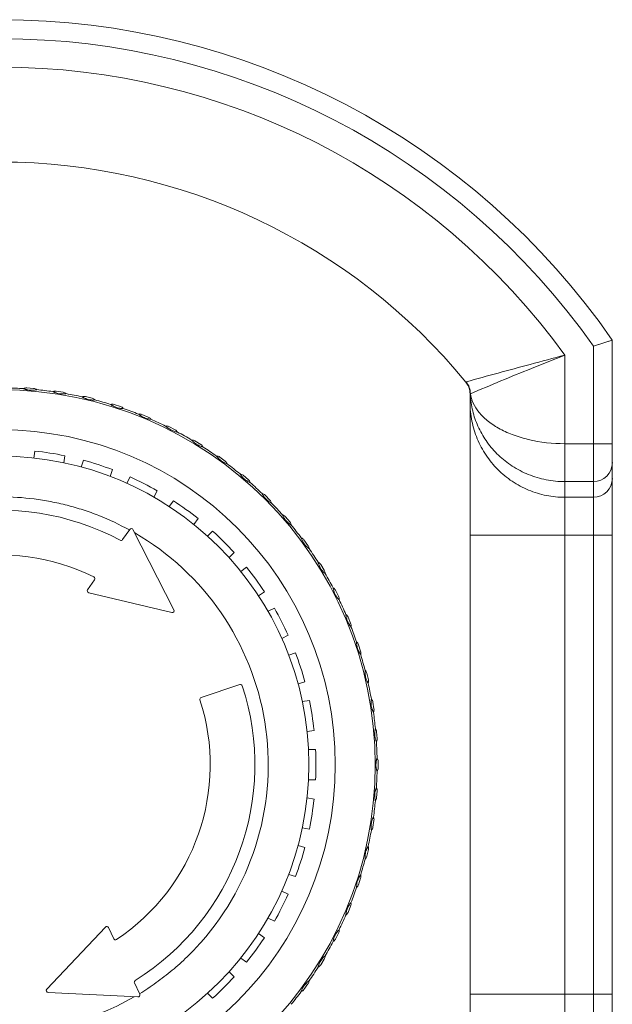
# Model space of a CAD drawing. Extents: x 4773 to 8448, y 27273 to 31291.
# Tile 45 of 99: x 5678 to 5709, y 28789 to 28841. Entities that reach past the tile are written whole.
import ezdxf

# ---------------------------------------------------------------- set-up
doc = ezdxf.new("R2010")
doc.units = 0
doc.header["$LTSCALE"] = 7.5
doc.header["$MEASUREMENT"] = 0
doc.layers.get('0').update_dxf_attribs({"linetype": 'CONTINUOUS', "lineweight": 18})

msp = doc.modelspace()

# ---------------------------------------------------------------- linework, layer by layer
at = {"linetype": 'Continuous'}
for p, q in [((5709.426, 28823.824), (5708.426, 28823.509)), ((5708.426, 28779.395), (5708.426, 28823.509)), ((5709.426, 28779.08), (5709.426, 28823.824)), ((5706.926, 28779.876), (5706.926, 28823.027)), ((5701.704, 28821.613), (5701.704, 28821.614)), ((5701.704, 28821.613), (5701.809, 28821.453)), ((5701.704, 28821.612), (5701.704, 28821.613)), ((5701.717, 28821.596), (5701.704, 28821.612)), ((5678.917, 28821.276), (5678.559, 28821.305)), ((5680.467, 28821.079), (5680.112, 28821.135)), ((5701.926, 28781.92), (5701.926, 28820.984)), ((5701.931, 28821.019), (5701.931, 28821.022)), ((5681.997, 28820.76), (5681.647, 28820.844)), ((5683.497, 28820.322), (5683.155, 28820.433)), ((5684.958, 28819.768), (5684.626, 28819.906)), ((5686.371, 28819.101), (5686.051, 28819.264)), ((5687.727, 28818.325), (5687.421, 28818.513)), ((5706.926, 28818.363), (5709.426, 28818.363)), ((5678.925, 28817.607), (5678.984, 28817.978)), ((5680.564, 28817.728), (5680.505, 28817.357)), ((5681.431, 28817.135), (5681.547, 28817.492)), ((5689.019, 28817.446), (5688.728, 28817.657)), ((5683.069, 28816.998), (5682.953, 28816.64)), ((5683.832, 28816.276), (5684.002, 28816.611)), ((5690.237, 28816.467), (5689.964, 28816.701)), ((5708.426, 28816.365), (5706.926, 28816.365)), ((5685.428, 28815.884), (5685.258, 28815.55)), ((5686.069, 28815.053), (5686.29, 28815.356)), ((5691.375, 28815.396), (5691.121, 28815.65)), ((5708.426, 28815.539), (5706.926, 28815.539)), ((5687.584, 28814.416), (5687.363, 28814.112)), ((5692.425, 28814.239), (5692.192, 28814.512)), ((5683.983, 28813.851), (5683.607, 28813.312)), ((5686.316, 28809.613), (5684.155, 28813.838)), ((5688.087, 28813.494), (5688.353, 28813.759)), ((5693.381, 28813.003), (5693.17, 28813.294)), ((5701.926, 28813.541), (5709.426, 28813.541)), ((5689.484, 28812.628), (5689.219, 28812.363)), ((5689.837, 28811.639), (5690.14, 28811.86)), ((5694.238, 28811.696), (5694.05, 28812.003)), ((5682.133, 28811.2), (5681.76, 28810.666)), ((5691.081, 28810.565), (5690.777, 28810.344)), ((5694.989, 28810.326), (5694.826, 28810.646)), ((5681.819, 28810.512), (5686.204, 28809.47)), ((5691.274, 28809.533), (5691.609, 28809.703)), ((5695.63, 28808.901), (5695.493, 28809.233)), ((5692.335, 28808.278), (5692.001, 28808.107)), ((5696.158, 28807.43), (5696.047, 28807.772)), ((5692.365, 28807.228), (5692.722, 28807.344)), ((5696.485, 28806.272), (5696.568, 28805.923)), ((5689.791, 28805.673), (5687.75, 28804.99)), ((5693.217, 28805.822), (5692.859, 28805.706)), ((5693.082, 28804.781), (5693.452, 28804.84)), ((5696.803, 28804.742), (5696.859, 28804.387)), ((5693.703, 28803.259), (5693.332, 28803.201)), ((5697.001, 28803.192), (5697.029, 28802.834)), ((5693.407, 28802.252), (5693.782, 28802.252)), ((5697.076, 28801.631), (5697.076, 28801.272)), ((5693.782, 28800.652), (5693.407, 28800.652)), ((5693.332, 28799.703), (5693.703, 28799.644)), ((5697.029, 28800.07), (5697.001, 28799.711)), ((5693.452, 28798.064), (5693.082, 28798.123)), ((5696.859, 28798.516), (5696.803, 28798.161)), ((5692.859, 28797.197), (5693.217, 28797.081)), ((5696.568, 28796.981), (5696.485, 28796.631)), ((5692.722, 28795.559), (5692.365, 28795.675)), ((5696.158, 28795.473), (5696.047, 28795.131)), ((5692.001, 28794.796), (5692.335, 28794.626)), ((5695.63, 28794.002), (5695.493, 28793.67)), ((5682.701, 28792.901), (5679.607, 28789.625)), ((5691.609, 28793.2), (5691.274, 28793.371)), ((5683.14, 28792.285), (5682.864, 28792.875)), ((5690.777, 28792.559), (5691.081, 28792.338)), ((5694.989, 28792.577), (5694.826, 28792.257)), ((5690.14, 28791.044), (5689.837, 28791.265)), ((5694.238, 28791.207), (5694.05, 28790.901)), ((5689.219, 28790.541), (5689.484, 28790.275)), ((5684.496, 28789.389), (5684.232, 28789.953)), ((5693.381, 28789.9), (5693.17, 28789.609)), ((5679.674, 28789.456), (5684.414, 28789.215)), ((5688.353, 28789.144), (5688.087, 28789.41)), ((5701.926, 28789.363), (5709.426, 28789.363))]:
    msp.add_line(p, q, dxfattribs=at)
msp.add_lwpolyline([(5709.242, 28823.766), (5709.023, 28823.697), (5708.426, 28823.509)], dxfattribs=at)
for radius in [19.75, 17.643]:
    msp.add_circle((5677.176, 28801.452), radius, dxfattribs=at)
for centre, radius, start, end in [((5677.176, 28801.452), 39.25, 34.7491, 145.2509), ((5677.176, 28801.452), 38.25, 35.215, 144.785), ((5677.176, 28801.452), 36.75, 35.9506, 144.0494), ((5677.176, 28801.452), 31.75, 39.4184, 140.5816), ((5700.937, 28820.983), 0.993, 38.1868, 39.4546), ((5700.94, 28820.989), 1.004, 0.1442, 39.2759), ((5700.926, 28820.984), 1, 0, 37.7771), ((5700.932, 28820.977), 1, 2.4027, 38.2528), ((5700.931, 28820.979), 1.001, 33.4405, 38.183), ((5700.93, 28820.978), 1.002, 27.1342, 33.4446), ((5677.176, 28801.452), 19.85, 86.5101, 88.9899), ((5678.535, 28821.005), 0.3, 85.5, 120.0955), ((5678.809, 28822.208), 1.033, 262.3612, 270.89), ((5678.893, 28820.977), 0.3, 50.9045, 85.5), ((5677.176, 28801.452), 19.85, 82.0101, 84.4899), ((5680.065, 28820.839), 0.3, 81, 115.5955), ((5680.431, 28822.005), 1.021, 260.4292, 268.12), ((5680.42, 28820.782), 0.3, 46.4045, 81), ((5677.176, 28801.452), 19.85, 77.5101, 79.9899), ((5706.666, 28821.23), 4.74, 182.5126, 182.9728), ((5706.663, 28821.23), 4.736, 182.9733, 184.9007), ((5702.993, 28820.908), 1.053, 175.4832, 184.5365), ((5702.015, 28821.045), 0.0895, 214.8724, 216.9154), ((5681.577, 28820.552), 0.3, 76.5, 111.0955), ((5682.033, 28821.686), 1.021, 255.9292, 263.62), ((5681.927, 28820.468), 0.3, 41.9045, 76.5), ((5677.176, 28801.452), 19.85, 73.0101, 75.4899), ((5683.062, 28820.148), 0.3, 72, 106.5955), ((5683.606, 28821.242), 1.021, 251.4292, 259.12), ((5683.404, 28820.037), 0.3, 37.4045, 72), ((5677.176, 28801.452), 19.85, 68.5101, 70.9899), ((5684.511, 28819.629), 0.3, 67.5, 102.0955), ((5685.139, 28820.677), 1.021, 246.9292, 254.62), ((5684.843, 28819.491), 0.3, 32.9045, 67.5), ((5677.176, 28801.452), 19.85, 64.0101, 66.4899), ((5685.915, 28818.997), 0.3, 63, 97.5955), ((5686.623, 28819.993), 1.021, 242.4292, 250.12), ((5686.235, 28818.834), 0.3, 28.4045, 63), ((5677.176, 28801.452), 19.85, 59.5101, 61.9899), ((5687.264, 28818.257), 0.3, 58.5, 93.0955), ((5688.048, 28819.195), 1.021, 237.9292, 245.62), ((5687.57, 28818.07), 0.3, 23.9045, 58.5), ((5677.176, 28801.452), 16.625, 78.2418, 83.7582), ((5677.176, 28801.452), 19.85, 55.0101, 57.4899), ((5677.176, 28801.452), 16.25, 0.1017, 0), ((5677.176, 28801.452), 16.625, 69.2418, 74.7582), ((5688.552, 28817.414), 0.3, 54, 88.5955), ((5689.407, 28818.287), 1.021, 233.4292, 241.12), ((5688.842, 28817.203), 0.3, 19.4045, 54), ((5677.176, 28801.452), 19.85, 50.5101, 52.9899), ((5708.427, 28817.365), 1, 269.9716, 359.9652), ((5689.769, 28816.472), 0.3, 49.5, 84.0955), ((5677.176, 28801.452), 16.625, 60.2418, 65.7582), ((5690.69, 28817.275), 1.021, 228.9292, 236.62), ((5690.042, 28816.239), 0.3, 14.9045, 49.5), ((5677.176, 28801.452), 19.85, 46.0101, 48.4899), ((5708.427, 28816.538), 1, 269.9716, 359.9652), ((5690.909, 28815.438), 0.3, 45, 79.5955), ((5677.176, 28801.452), 16.625, 51.2418, 56.7582), ((5691.89, 28816.166), 1.021, 224.4292, 232.12), ((5691.163, 28815.184), 0.3, 10.4045, 45), ((5677.176, 28801.452), 19.85, 41.5101, 43.9899), ((5677.176, 28801.452), 13.402, 61.9558, 138.0693), ((5691.964, 28814.318), 0.3, 40.5, 75.0955), ((5692.197, 28814.044), 0.3, 5.9045, 40.5), ((5684.065, 28813.794), 0.1, 26.1098, 145.0916), ((5677.176, 28801.452), 14.11, 318.4407, 59.9416), ((5677.176, 28801.452), 16.625, 42.2418, 47.7582), ((5677.176, 28801.452), 19.85, 37.0101, 39.4899), ((5683.525, 28813.369), 0.1, 241.9558, 325.0916), ((5692.928, 28813.118), 0.3, 36, 70.5955), ((5693.139, 28812.827), 0.3, 1.4045, 36), ((5677.176, 28801.452), 19.85, 32.5101, 34.9899), ((5677.176, 28801.452), 11.05, 63.5664, 137.9861), ((5693.794, 28811.846), 0.3, 31.5, 66.0955), ((5677.176, 28801.452), 16.625, 33.2418, 38.7582), ((5693.982, 28811.54), 0.3, 356.9045, 31.5), ((5682.051, 28811.257), 0.1, 325.0916, 63.5664), ((5677.176, 28801.452), 19.85, 28.0101, 30.4899), ((5681.842, 28810.609), 0.1, 145.0916, 256.6389), ((5694.559, 28810.51), 0.3, 27, 61.5955), ((5694.722, 28810.19), 0.3, 352.4045, 27), ((5677.176, 28801.452), 19.85, 23.5101, 25.9899), ((5686.227, 28809.568), 0.1, 256.6389, 27.0916), ((5677.176, 28801.452), 16.625, 24.2418, 29.7582), ((5695.216, 28809.118), 0.3, 22.5, 57.0955), ((5695.353, 28808.786), 0.3, 347.9045, 22.5), ((5677.176, 28801.452), 19.85, 19.0101, 21.4899), ((5695.762, 28807.679), 0.3, 18, 52.5955), ((5695.873, 28807.338), 0.3, 343.4045, 18), ((5677.176, 28801.452), 16.625, 15.2418, 20.7582), ((5677.176, 28801.452), 19.85, 14.5101, 16.9899), ((5696.193, 28806.202), 0.3, 13.5, 48.0955), ((5696.277, 28805.853), 0.3, 338.9045, 13.5), ((5677.176, 28801.452), 13.402, 301.9558, 18.0693), ((5689.823, 28805.578), 0.1, 18.0693, 108.5), ((5677.176, 28801.452), 19.85, 10.0101, 12.4899), ((5677.176, 28801.452), 11.05, 303.5664, 17.9861), ((5687.781, 28804.895), 0.1, 108.5, 197.9861), ((5677.176, 28801.452), 16.625, 6.2418, 11.7582), ((5696.507, 28804.695), 0.3, 9, 43.5955), ((5696.563, 28804.34), 0.3, 334.4045, 9), ((5677.176, 28801.452), 19.85, 5.5101, 7.9899), ((5696.702, 28803.169), 0.3, 4.5, 39.0955), ((5696.73, 28802.811), 0.3, 329.9045, 4.5), ((5677.176, 28801.452), 16.625, 357.2418, 2.7582), ((5677.176, 28801.452), 19.85, 1.0101, 3.4899), ((5696.776, 28801.631), 0.3, 0, 34.5955), ((5677.224, 28801.452), 16.202, 360, 0.1161), ((5696.776, 28801.272), 0.3, 325.4045, 0), ((5677.176, 28801.452), 19.85, 356.5101, 358.9899), ((5696.73, 28800.093), 0.3, 355.5, 30.0955), ((5677.176, 28801.452), 16.625, 348.2418, 353.7582), ((5696.702, 28799.735), 0.3, 320.9045, 355.5), ((5677.176, 28801.452), 19.85, 352.0101, 354.4899), ((5696.563, 28798.563), 0.3, 351, 25.5955), ((5697.729, 28798.197), 1.021, 170.4292, 178.12), ((5696.507, 28798.208), 0.3, 316.4045, 351), ((5677.176, 28801.452), 19.85, 347.5101, 349.9899), ((5677.176, 28801.452), 16.625, 339.2418, 344.7582), ((5696.277, 28797.051), 0.3, 346.5, 21.0955), ((5696.193, 28796.702), 0.3, 311.9045, 346.5), ((5697.41, 28796.595), 1.021, 165.9292, 173.62), ((5677.176, 28801.452), 19.85, 343.0101, 345.4899), ((5695.873, 28795.566), 0.3, 342, 16.5955), ((5677.176, 28801.452), 19.85, 338.5101, 340.9899), ((5695.762, 28795.224), 0.3, 307.4045, 342), ((5696.967, 28795.022), 1.021, 161.4292, 169.12), ((5677.176, 28801.452), 16.625, 330.2418, 335.7582), ((5695.353, 28794.117), 0.3, 337.5, 12.0955), ((5677.176, 28801.452), 19.85, 334.0101, 336.4899), ((5695.216, 28793.785), 0.3, 302.9045, 337.5), ((5696.402, 28793.489), 1.021, 156.9292, 164.62), ((5682.774, 28792.832), 0.1, 25.0916, 136.6389), ((5695.718, 28792.006), 1.021, 152.4292, 160.12), ((5694.722, 28792.714), 0.3, 333, 7.5955), ((5683.231, 28792.328), 0.1, 205.0916, 303.5664), ((5677.176, 28801.452), 16.625, 321.2418, 326.7582), ((5677.176, 28801.452), 19.85, 329.5101, 331.9899), ((5694.559, 28792.394), 0.3, 298.4045, 333), ((5693.982, 28791.364), 0.3, 328.5, 3.0955), ((5693.794, 28791.058), 0.3, 293.9045, 328.5), ((5694.919, 28790.58), 1.021, 147.9292, 155.62), ((5677.176, 28801.452), 19.85, 325.0101, 327.4899), ((5677.176, 28801.452), 14.11, 233.8223, 299.9416), ((5684.323, 28789.996), 0.1, 121.9558, 205.0916), ((5677.176, 28801.452), 16.625, 312.2418, 317.7582), ((5694.012, 28789.221), 1.021, 143.4292, 151.1199), ((5693.139, 28790.076), 0.3, 324, 358.5955), ((5679.68, 28789.556), 0.1, 136.6389, 267.0916), ((5684.421, 28789.315), 0.1, 266.1092, 25.0916), ((5677.176, 28801.452), 19.85, 320.5101, 322.9899), ((5692.928, 28789.786), 0.3, 289.4045, 324)]:
    msp.add_arc(centre, radius, start, end, dxfattribs=at)
for points, knots in [([(5706.926, 28823.027), (5706.313, 28822.867), (5704.574, 28822.406), (5702.838, 28821.935), (5701.717, 28821.624)], [0, 0, 0, 0, 0.352816, 1, 1, 1, 1]), ([(5706.926, 28823.027), (5706.336, 28822.797), (5704.667, 28822.137), (5703.01, 28821.45), (5701.944, 28820.991)], [0, 0, 0, 0, 0.353266, 1, 1, 1, 1]), ([(5701.717, 28821.624), (5701.715, 28821.623), (5701.71, 28821.622), (5701.704, 28821.618), (5701.704, 28821.614)], [0, 0, 0, 0, 0.371189, 1, 1, 1, 1]), ([(5678.385, 28821.265), (5678.387, 28821.265), (5678.394, 28821.261), (5678.409, 28821.255), (5678.435, 28821.245), (5678.469, 28821.233), (5678.511, 28821.22), (5678.579, 28821.201), (5678.634, 28821.19), (5678.672, 28821.185)], [0, 0, 0, 0, 0.020318, 0.075831, 0.170021, 0.294213, 0.442442, 0.6124, 1, 1, 1, 1]), ([(5678.825, 28821.176), (5678.859, 28821.177), (5678.921, 28821.181), (5678.992, 28821.191), (5679.037, 28821.2), (5679.06, 28821.205), (5679.074, 28821.208), (5679.08, 28821.21), (5679.082, 28821.21)], [0, 0, 0, 0, 0.392838, 0.712713, 0.833704, 0.922069, 0.976385, 1, 1, 1, 1]), ([(5679.936, 28821.109), (5679.938, 28821.109), (5679.946, 28821.103), (5679.964, 28821.095), (5679.993, 28821.081), (5680.032, 28821.065), (5680.08, 28821.046), (5680.156, 28821.02), (5680.218, 28821.005), (5680.261, 28820.998)], [0, 0, 0, 0, 0.021673, 0.078547, 0.17368, 0.30021, 0.450954, 0.621328, 1, 1, 1, 1]), ([(5680.397, 28820.984), (5680.428, 28820.983), (5680.483, 28820.984), (5680.547, 28820.989), (5680.587, 28820.994), (5680.607, 28820.997), (5680.619, 28820.999), (5680.625, 28821), (5680.627, 28821)], [0, 0, 0, 0, 0.397231, 0.716243, 0.8359, 0.922792, 0.976321, 1, 1, 1, 1]), ([(5701.926, 28820.984), (5701.926, 28820.987), (5701.927, 28820.999), (5701.928, 28821.011), (5701.931, 28821.019)], [0, 0, 0, 0, 0.276191, 1, 1, 1, 1]), ([(5701.931, 28821.022), (5701.931, 28821.02), (5701.933, 28821.01), (5701.937, 28821), (5701.942, 28820.994)], [0, 0, 0, 0, 0.230537, 1, 1, 1, 1]), ([(5706.926, 28818.363), (5706.279, 28818.363), (5705.33, 28818.466), (5704.17, 28818.817), (5703.439, 28819.152), (5702.841, 28819.55), (5702.385, 28819.995), (5702.075, 28820.476), (5701.968, 28820.822), (5701.944, 28820.991)], [0, 0, 0, 0, 0.321302, 0.468042, 0.600823, 0.718796, 0.822817, 0.915297, 1, 1, 1, 1]), ([(5681.469, 28820.832), (5681.472, 28820.831), (5681.479, 28820.825), (5681.496, 28820.816), (5681.524, 28820.8), (5681.562, 28820.78), (5681.608, 28820.758), (5681.683, 28820.726), (5681.743, 28820.706), (5681.785, 28820.696)], [0, 0, 0, 0, 0.021673, 0.078547, 0.17368, 0.30021, 0.450954, 0.621328, 1, 1, 1, 1]), ([(5681.92, 28820.672), (5681.95, 28820.668), (5682.005, 28820.664), (5682.069, 28820.665), (5682.11, 28820.666), (5682.129, 28820.668), (5682.142, 28820.668), (5682.148, 28820.669), (5682.15, 28820.669)], [0, 0, 0, 0, 0.397231, 0.716243, 0.8359, 0.922792, 0.976321, 1, 1, 1, 1]), ([(5682.977, 28820.435), (5682.979, 28820.435), (5682.986, 28820.428), (5683.002, 28820.417), (5683.029, 28820.399), (5683.065, 28820.376), (5683.11, 28820.35), (5683.181, 28820.313), (5683.239, 28820.289), (5683.281, 28820.275)], [0, 0, 0, 0, 0.021673, 0.078547, 0.17368, 0.30021, 0.450954, 0.621328, 1, 1, 1, 1]), ([(5706.926, 28815.539), (5706.6, 28815.539), (5705.944, 28815.603), (5705.001, 28815.889), (5704.131, 28816.354), (5703.368, 28816.979), (5702.742, 28817.74), (5702.277, 28818.61), (5701.991, 28819.552), (5701.926, 28820.207), (5701.926, 28820.533)], [0, 0, 0, 0, 0.125052, 0.250124, 0.375151, 0.500165, 0.625154, 0.75011, 0.875074, 1, 1, 1, 1]), ([(5706.926, 28816.365), (5706.595, 28816.365), (5705.935, 28816.429), (5704.994, 28816.71), (5704.142, 28817.154), (5703.41, 28817.732), (5702.815, 28818.414), (5702.366, 28819.173), (5702.067, 28819.982), (5701.968, 28820.545), (5701.944, 28820.825)], [0, 0, 0, 0, 0.135593, 0.269244, 0.399609, 0.526049, 0.648637, 0.767915, 0.884742, 1, 1, 1, 1]), ([(5683.413, 28820.24), (5683.443, 28820.234), (5683.498, 28820.226), (5683.562, 28820.222), (5683.602, 28820.22), (5683.622, 28820.22), (5683.634, 28820.219), (5683.64, 28820.22), (5683.642, 28820.219)], [0, 0, 0, 0, 0.397231, 0.716243, 0.8359, 0.922792, 0.976321, 1, 1, 1, 1]), ([(5684.448, 28819.922), (5684.451, 28819.921), (5684.457, 28819.914), (5684.472, 28819.902), (5684.497, 28819.881), (5684.532, 28819.856), (5684.574, 28819.827), (5684.642, 28819.784), (5684.699, 28819.755), (5684.739, 28819.738)], [0, 0, 0, 0, 0.021673, 0.078547, 0.17368, 0.30021, 0.450954, 0.621328, 1, 1, 1, 1]), ([(5684.868, 28819.693), (5684.897, 28819.685), (5684.951, 28819.673), (5685.015, 28819.663), (5685.055, 28819.658), (5685.075, 28819.656), (5685.087, 28819.655), (5685.093, 28819.655), (5685.095, 28819.654)], [0, 0, 0, 0, 0.397231, 0.716243, 0.8359, 0.922792, 0.976321, 1, 1, 1, 1]), ([(5685.875, 28819.294), (5685.877, 28819.293), (5685.883, 28819.286), (5685.898, 28819.273), (5685.921, 28819.25), (5685.953, 28819.222), (5685.993, 28819.189), (5686.058, 28819.142), (5686.112, 28819.108), (5686.15, 28819.088)], [0, 0, 0, 0, 0.021673, 0.078547, 0.17368, 0.30021, 0.450954, 0.621328, 1, 1, 1, 1]), ([(5686.276, 28819.033), (5686.304, 28819.023), (5686.357, 28819.006), (5686.419, 28818.992), (5686.459, 28818.984), (5686.478, 28818.98), (5686.491, 28818.978), (5686.497, 28818.978), (5686.498, 28818.977)], [0, 0, 0, 0, 0.397231, 0.716243, 0.8359, 0.922792, 0.976321, 1, 1, 1, 1]), ([(5687.248, 28818.557), (5687.25, 28818.556), (5687.255, 28818.548), (5687.269, 28818.533), (5687.29, 28818.509), (5687.32, 28818.479), (5687.357, 28818.443), (5687.418, 28818.39), (5687.469, 28818.353), (5687.506, 28818.33)], [0, 0, 0, 0, 0.021673, 0.078547, 0.17368, 0.30021, 0.450954, 0.621328, 1, 1, 1, 1]), ([(5687.627, 28818.265), (5687.655, 28818.252), (5687.706, 28818.232), (5687.767, 28818.212), (5687.806, 28818.201), (5687.825, 28818.197), (5687.837, 28818.193), (5687.843, 28818.192), (5687.845, 28818.191)], [0, 0, 0, 0, 0.397231, 0.716243, 0.8359, 0.922792, 0.976321, 1, 1, 1, 1]), ([(5688.559, 28817.714), (5688.561, 28817.712), (5688.565, 28817.704), (5688.578, 28817.689), (5688.597, 28817.663), (5688.625, 28817.63), (5688.659, 28817.592), (5688.715, 28817.534), (5688.764, 28817.493), (5688.799, 28817.467)], [0, 0, 0, 0, 0.021673, 0.078547, 0.17368, 0.30021, 0.450954, 0.621328, 1, 1, 1, 1]), ([(5688.914, 28817.393), (5688.941, 28817.379), (5688.99, 28817.354), (5689.049, 28817.33), (5689.087, 28817.316), (5689.106, 28817.309), (5689.118, 28817.305), (5689.124, 28817.304), (5689.125, 28817.303)], [0, 0, 0, 0, 0.397231, 0.716243, 0.8359, 0.922792, 0.976321, 1, 1, 1, 1]), ([(5689.8, 28816.771), (5689.802, 28816.769), (5689.805, 28816.76), (5689.817, 28816.744), (5689.834, 28816.717), (5689.859, 28816.682), (5689.89, 28816.641), (5689.942, 28816.579), (5689.987, 28816.535), (5690.019, 28816.506)], [0, 0, 0, 0, 0.021673, 0.078547, 0.17368, 0.30021, 0.450954, 0.621328, 1, 1, 1, 1]), ([(5690.128, 28816.423), (5690.154, 28816.406), (5690.201, 28816.378), (5690.258, 28816.349), (5690.295, 28816.332), (5690.313, 28816.325), (5690.325, 28816.319), (5690.331, 28816.317), (5690.332, 28816.316)], [0, 0, 0, 0, 0.397231, 0.716243, 0.8359, 0.922792, 0.976321, 1, 1, 1, 1]), ([(5690.963, 28815.733), (5690.965, 28815.731), (5690.968, 28815.722), (5690.978, 28815.705), (5690.993, 28815.677), (5691.015, 28815.64), (5691.043, 28815.597), (5691.089, 28815.531), (5691.13, 28815.483), (5691.161, 28815.452)], [0, 0, 0, 0, 0.021673, 0.078547, 0.17368, 0.30021, 0.450954, 0.621328, 1, 1, 1, 1]), ([(5677.176, 28815.562), (5677.766, 28815.567), (5678.652, 28815.508), (5679.817, 28815.321), (5680.682, 28815.128), (5681.532, 28814.883), (5682.642, 28814.482), (5683.444, 28814.103), (5683.963, 28813.822)], [0, 0, 0, 0, 0.249881, 0.375013, 0.500066, 0.625058, 0.75007, 1, 1, 1, 1]), ([(5691.263, 28815.361), (5691.287, 28815.342), (5691.332, 28815.31), (5691.387, 28815.277), (5691.422, 28815.257), (5691.44, 28815.248), (5691.451, 28815.242), (5691.456, 28815.24), (5691.458, 28815.238)], [0, 0, 0, 0, 0.397231, 0.716243, 0.8359, 0.922792, 0.976321, 1, 1, 1, 1]), ([(5692.041, 28814.607), (5692.042, 28814.606), (5692.043, 28814.601), (5692.048, 28814.591), (5692.055, 28814.575), (5692.07, 28814.541), (5692.096, 28814.489), (5692.122, 28814.445), (5692.136, 28814.421)], [0, 0, 0, 0, 0.021325, 0.072735, 0.158719, 0.27873, 0.599347, 1, 1, 1, 1]), ([(5692.136, 28814.421), (5692.142, 28814.412), (5692.167, 28814.374), (5692.194, 28814.338), (5692.216, 28814.312)], [0, 0, 0, 0, 0.240005, 1, 1, 1, 1]), ([(5692.216, 28814.312), (5692.246, 28814.276), (5692.292, 28814.228), (5692.357, 28814.173), (5692.4, 28814.139), (5692.437, 28814.113), (5692.466, 28814.094), (5692.484, 28814.082), (5692.493, 28814.078), (5692.495, 28814.075)], [0, 0, 0, 0, 0.373896, 0.544275, 0.69564, 0.822397, 0.917827, 0.976209, 1, 1, 1, 1]), ([(5693.027, 28813.401), (5693.028, 28813.399), (5693.029, 28813.394), (5693.033, 28813.384), (5693.038, 28813.367), (5693.051, 28813.332), (5693.073, 28813.278), (5693.095, 28813.232), (5693.108, 28813.208)], [0, 0, 0, 0, 0.021325, 0.072735, 0.158719, 0.27873, 0.599347, 1, 1, 1, 1]), ([(5693.108, 28813.208), (5693.113, 28813.198), (5693.135, 28813.158), (5693.159, 28813.12), (5693.179, 28813.092)], [0, 0, 0, 0, 0.240005, 1, 1, 1, 1]), ([(5693.179, 28813.092), (5693.205, 28813.055), (5693.248, 28813.003), (5693.308, 28812.943), (5693.349, 28812.906), (5693.384, 28812.876), (5693.411, 28812.855), (5693.428, 28812.842), (5693.437, 28812.837), (5693.438, 28812.834)], [0, 0, 0, 0, 0.373896, 0.544275, 0.69564, 0.822397, 0.917827, 0.976209, 1, 1, 1, 1]), ([(5693.916, 28812.12), (5693.917, 28812.119), (5693.917, 28812.114), (5693.92, 28812.103), (5693.924, 28812.085), (5693.935, 28812.05), (5693.952, 28811.994), (5693.97, 28811.947), (5693.981, 28811.922)], [0, 0, 0, 0, 0.021325, 0.072735, 0.158719, 0.27873, 0.599347, 1, 1, 1, 1]), ([(5693.981, 28811.922), (5693.985, 28811.912), (5694.004, 28811.87), (5694.025, 28811.83), (5694.043, 28811.801)], [0, 0, 0, 0, 0.240005, 1, 1, 1, 1]), ([(5694.043, 28811.801), (5694.066, 28811.761), (5694.105, 28811.706), (5694.16, 28811.641), (5694.197, 28811.602), (5694.23, 28811.569), (5694.256, 28811.547), (5694.271, 28811.532), (5694.28, 28811.526), (5694.281, 28811.523)], [0, 0, 0, 0, 0.373896, 0.544275, 0.69564, 0.822397, 0.917827, 0.976209, 1, 1, 1, 1]), ([(5694.701, 28810.774), (5694.702, 28810.772), (5694.702, 28810.767), (5694.704, 28810.756), (5694.707, 28810.739), (5694.714, 28810.703), (5694.728, 28810.646), (5694.742, 28810.597), (5694.751, 28810.571)], [0, 0, 0, 0, 0.021325, 0.072735, 0.158719, 0.27873, 0.599347, 1, 1, 1, 1]), ([(5694.751, 28810.571), (5694.754, 28810.56), (5694.77, 28810.518), (5694.787, 28810.476), (5694.803, 28810.445)], [0, 0, 0, 0, 0.240005, 1, 1, 1, 1]), ([(5694.803, 28810.445), (5694.823, 28810.404), (5694.857, 28810.347), (5694.907, 28810.278), (5694.941, 28810.235), (5694.971, 28810.2), (5694.995, 28810.175), (5695.009, 28810.159), (5695.018, 28810.153), (5695.019, 28810.15)], [0, 0, 0, 0, 0.373896, 0.544275, 0.69564, 0.822397, 0.917827, 0.976209, 1, 1, 1, 1]), ([(5695.379, 28809.37), (5695.379, 28809.369), (5695.379, 28809.363), (5695.38, 28809.353), (5695.382, 28809.335), (5695.386, 28809.298), (5695.395, 28809.24), (5695.405, 28809.191), (5695.412, 28809.164)], [0, 0, 0, 0, 0.021325, 0.072735, 0.158719, 0.27873, 0.599347, 1, 1, 1, 1]), ([(5695.412, 28809.164), (5695.415, 28809.153), (5695.427, 28809.11), (5695.441, 28809.067), (5695.454, 28809.035)], [0, 0, 0, 0, 0.240005, 1, 1, 1, 1]), ([(5695.454, 28809.035), (5695.471, 28808.992), (5695.5, 28808.932), (5695.545, 28808.859), (5695.576, 28808.814), (5695.603, 28808.777), (5695.625, 28808.75), (5695.638, 28808.733), (5695.645, 28808.726), (5695.646, 28808.724)], [0, 0, 0, 0, 0.373896, 0.544275, 0.69564, 0.822397, 0.917827, 0.976209, 1, 1, 1, 1]), ([(5695.944, 28807.918), (5695.944, 28807.916), (5695.944, 28807.911), (5695.944, 28807.9), (5695.944, 28807.882), (5695.946, 28807.845), (5695.95, 28807.787), (5695.956, 28807.737), (5695.961, 28807.709)], [0, 0, 0, 0, 0.021325, 0.072735, 0.158719, 0.27873, 0.599347, 1, 1, 1, 1]), ([(5695.961, 28807.709), (5695.963, 28807.699), (5695.971, 28807.654), (5695.982, 28807.61), (5695.993, 28807.577)], [0, 0, 0, 0, 0.240005, 1, 1, 1, 1]), ([(5695.993, 28807.577), (5696.006, 28807.533), (5696.031, 28807.471), (5696.069, 28807.395), (5696.097, 28807.348), (5696.121, 28807.309), (5696.14, 28807.281), (5696.152, 28807.263), (5696.159, 28807.255), (5696.16, 28807.252)], [0, 0, 0, 0, 0.373896, 0.544275, 0.69564, 0.822397, 0.917827, 0.976209, 1, 1, 1, 1]), ([(5696.393, 28806.425), (5696.394, 28806.424), (5696.393, 28806.418), (5696.392, 28806.408), (5696.391, 28806.39), (5696.389, 28806.353), (5696.389, 28806.294), (5696.391, 28806.244), (5696.394, 28806.216)], [0, 0, 0, 0, 0.021325, 0.072735, 0.158719, 0.27873, 0.599347, 1, 1, 1, 1]), ([(5696.394, 28806.216), (5696.395, 28806.205), (5696.4, 28806.16), (5696.408, 28806.116), (5696.415, 28806.082)], [0, 0, 0, 0, 0.240005, 1, 1, 1, 1]), ([(5696.415, 28806.082), (5696.425, 28806.037), (5696.445, 28805.973), (5696.477, 28805.895), (5696.501, 28805.845), (5696.522, 28805.804), (5696.539, 28805.775), (5696.55, 28805.756), (5696.556, 28805.748), (5696.557, 28805.745)], [0, 0, 0, 0, 0.373896, 0.544275, 0.69564, 0.822397, 0.917827, 0.976209, 1, 1, 1, 1]), ([(5696.724, 28804.902), (5696.725, 28804.9), (5696.722, 28804.891), (5696.72, 28804.871), (5696.715, 28804.839), (5696.712, 28804.796), (5696.709, 28804.745), (5696.708, 28804.665), (5696.713, 28804.601), (5696.719, 28804.558)], [0, 0, 0, 0, 0.021673, 0.078547, 0.17368, 0.30021, 0.450954, 0.621328, 1, 1, 1, 1]), ([(5696.719, 28804.558), (5696.726, 28804.513), (5696.74, 28804.448), (5696.766, 28804.367), (5696.786, 28804.315), (5696.804, 28804.273), (5696.819, 28804.242), (5696.828, 28804.223), (5696.833, 28804.214), (5696.834, 28804.211)], [0, 0, 0, 0, 0.373896, 0.544275, 0.69564, 0.822397, 0.917827, 0.976209, 1, 1, 1, 1]), ([(5696.935, 28803.358), (5696.935, 28803.355), (5696.931, 28803.346), (5696.928, 28803.327), (5696.921, 28803.296), (5696.914, 28803.253), (5696.907, 28803.202), (5696.9, 28803.122), (5696.9, 28803.059), (5696.903, 28803.015)], [0, 0, 0, 0, 0.021673, 0.078547, 0.17368, 0.30021, 0.450954, 0.621328, 1, 1, 1, 1]), ([(5696.903, 28803.015), (5696.906, 28802.97), (5696.915, 28802.903), (5696.935, 28802.821), (5696.95, 28802.768), (5696.965, 28802.725), (5696.977, 28802.692), (5696.984, 28802.672), (5696.989, 28802.663), (5696.99, 28802.66)], [0, 0, 0, 0, 0.373896, 0.544275, 0.69564, 0.822397, 0.917827, 0.976209, 1, 1, 1, 1]), ([(5697.023, 28801.802), (5697.023, 28801.799), (5697.019, 28801.791), (5697.014, 28801.772), (5697.005, 28801.741), (5696.994, 28801.699), (5696.983, 28801.649), (5696.97, 28801.57), (5696.965, 28801.506), (5696.965, 28801.463)], [0, 0, 0, 0, 0.021673, 0.078547, 0.17368, 0.30021, 0.450954, 0.621328, 1, 1, 1, 1]), ([(5696.965, 28801.463), (5696.964, 28801.417), (5696.968, 28801.35), (5696.981, 28801.266), (5696.992, 28801.212), (5697.003, 28801.168), (5697.013, 28801.135), (5697.019, 28801.114), (5697.023, 28801.105), (5697.023, 28801.102)], [0, 0, 0, 0, 0.373896, 0.544275, 0.69564, 0.822397, 0.917827, 0.976209, 1, 1, 1, 1]), ([(5696.99, 28800.243), (5696.989, 28800.241), (5696.984, 28800.233), (5696.978, 28800.214), (5696.966, 28800.184), (5696.953, 28800.144), (5696.938, 28800.094), (5696.918, 28800.016), (5696.908, 28799.954), (5696.904, 28799.91)], [0, 0, 0, 0, 0.021673, 0.078547, 0.17368, 0.30021, 0.450954, 0.621328, 1, 1, 1, 1]), ([(5696.904, 28799.91), (5696.9, 28799.865), (5696.899, 28799.798), (5696.905, 28799.713), (5696.913, 28799.658), (5696.92, 28799.613), (5696.927, 28799.58), (5696.931, 28799.559), (5696.935, 28799.549), (5696.935, 28799.546)], [0, 0, 0, 0, 0.373896, 0.544275, 0.69564, 0.822397, 0.917827, 0.976209, 1, 1, 1, 1]), ([(5696.834, 28798.693), (5696.833, 28798.69), (5696.828, 28798.682), (5696.82, 28798.664), (5696.806, 28798.635), (5696.789, 28798.596), (5696.77, 28798.548), (5696.745, 28798.472), (5696.73, 28798.41), (5696.723, 28798.367)], [0, 0, 0, 0, 0.021673, 0.078547, 0.17368, 0.30021, 0.450954, 0.621328, 1, 1, 1, 1]), ([(5696.709, 28798.231), (5696.708, 28798.2), (5696.709, 28798.145), (5696.714, 28798.081), (5696.719, 28798.041), (5696.722, 28798.022), (5696.723, 28798.009), (5696.724, 28798.003), (5696.724, 28798.001)], [0, 0, 0, 0, 0.397231, 0.716243, 0.8359, 0.922792, 0.976321, 1, 1, 1, 1]), ([(5696.557, 28797.159), (5696.556, 28797.156), (5696.55, 28797.149), (5696.541, 28797.132), (5696.524, 28797.104), (5696.505, 28797.066), (5696.482, 28797.02), (5696.451, 28796.946), (5696.431, 28796.885), (5696.42, 28796.843)], [0, 0, 0, 0, 0.021673, 0.078547, 0.17368, 0.30021, 0.450954, 0.621328, 1, 1, 1, 1]), ([(5696.396, 28796.708), (5696.393, 28796.678), (5696.389, 28796.623), (5696.389, 28796.559), (5696.391, 28796.519), (5696.392, 28796.499), (5696.393, 28796.486), (5696.394, 28796.48), (5696.393, 28796.478)], [0, 0, 0, 0, 0.397231, 0.716243, 0.8359, 0.922792, 0.976321, 1, 1, 1, 1]), ([(5696.16, 28795.651), (5696.159, 28795.649), (5696.153, 28795.642), (5696.142, 28795.626), (5696.124, 28795.599), (5696.101, 28795.563), (5696.075, 28795.519), (5696.038, 28795.447), (5696.013, 28795.389), (5695.999, 28795.347)], [0, 0, 0, 0, 0.021673, 0.078547, 0.17368, 0.30021, 0.450954, 0.621328, 1, 1, 1, 1]), ([(5695.965, 28795.215), (5695.959, 28795.185), (5695.951, 28795.131), (5695.946, 28795.067), (5695.944, 28795.026), (5695.944, 28795.006), (5695.944, 28794.994), (5695.944, 28794.988), (5695.944, 28794.986)], [0, 0, 0, 0, 0.397231, 0.716243, 0.8359, 0.922792, 0.976321, 1, 1, 1, 1]), ([(5695.646, 28794.18), (5695.645, 28794.178), (5695.638, 28794.171), (5695.626, 28794.156), (5695.606, 28794.131), (5695.581, 28794.096), (5695.551, 28794.054), (5695.508, 28793.986), (5695.48, 28793.929), (5695.463, 28793.889)], [0, 0, 0, 0, 0.021673, 0.078547, 0.17368, 0.30021, 0.450954, 0.621328, 1, 1, 1, 1]), ([(5695.417, 28793.76), (5695.409, 28793.731), (5695.397, 28793.677), (5695.387, 28793.614), (5695.382, 28793.574), (5695.381, 28793.554), (5695.379, 28793.541), (5695.379, 28793.535), (5695.379, 28793.533)], [0, 0, 0, 0, 0.397231, 0.716243, 0.8359, 0.922792, 0.976321, 1, 1, 1, 1]), ([(5695.019, 28792.753), (5695.018, 28792.751), (5695.01, 28792.745), (5694.997, 28792.731), (5694.975, 28792.707), (5694.947, 28792.675), (5694.914, 28792.635), (5694.866, 28792.571), (5694.833, 28792.517), (5694.813, 28792.478)], [0, 0, 0, 0, 0.021673, 0.078547, 0.17368, 0.30021, 0.450954, 0.621328, 1, 1, 1, 1]), ([(5684.5, 28789.381), (5684.8, 28789.567), (5685.387, 28789.96), (5686.224, 28790.609), (5687.012, 28791.316), (5687.5, 28791.827), (5687.734, 28792.091)], [0, 0, 0, 0, 0.249984, 0.500004, 0.750003, 1, 1, 1, 1]), ([(5694.758, 28792.353), (5694.747, 28792.324), (5694.731, 28792.271), (5694.716, 28792.209), (5694.708, 28792.169), (5694.705, 28792.15), (5694.703, 28792.137), (5694.702, 28792.131), (5694.701, 28792.13)], [0, 0, 0, 0, 0.397231, 0.716243, 0.8359, 0.922792, 0.976321, 1, 1, 1, 1]), ([(5694.281, 28791.38), (5694.28, 28791.378), (5694.272, 28791.373), (5694.258, 28791.359), (5694.234, 28791.338), (5694.203, 28791.308), (5694.168, 28791.271), (5694.115, 28791.21), (5694.078, 28791.159), (5694.054, 28791.122)], [0, 0, 0, 0, 0.021673, 0.078547, 0.17368, 0.30021, 0.450954, 0.621328, 1, 1, 1, 1]), ([(5693.99, 28791.001), (5693.977, 28790.973), (5693.957, 28790.922), (5693.937, 28790.861), (5693.926, 28790.823), (5693.921, 28790.803), (5693.918, 28790.791), (5693.917, 28790.785), (5693.916, 28790.783)], [0, 0, 0, 0, 0.397231, 0.716243, 0.8359, 0.922792, 0.976321, 1, 1, 1, 1]), ([(5693.438, 28790.069), (5693.437, 28790.067), (5693.429, 28790.063), (5693.413, 28790.05), (5693.388, 28790.031), (5693.355, 28790.003), (5693.316, 28789.969), (5693.259, 28789.913), (5693.218, 28789.864), (5693.192, 28789.829)], [0, 0, 0, 0, 0.021673, 0.078547, 0.17368, 0.30021, 0.450954, 0.621327, 1, 1, 1, 1]), ([(5693.118, 28789.714), (5693.103, 28789.688), (5693.079, 28789.638), (5693.054, 28789.579), (5693.04, 28789.541), (5693.034, 28789.522), (5693.03, 28789.51), (5693.028, 28789.504), (5693.027, 28789.503)], [0, 0, 0, 0, 0.397231, 0.716243, 0.8359, 0.922792, 0.976321, 1, 1, 1, 1])]:
    msp.add_open_spline(points, degree=3, knots=knots, dxfattribs=at)
msp.add_open_spline([(5701.931, 28821.022), (5701.925, 28821.164), (5701.887, 28821.308), (5701.822, 28821.435)], degree=3, dxfattribs=at)

doc.saveas('drawing.dxf')
